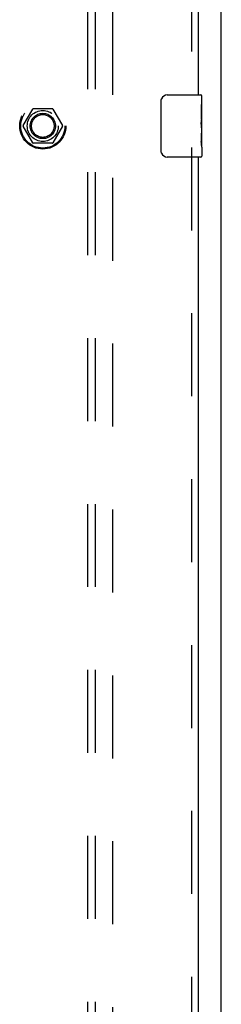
# Model space of a CAD drawing. Header units: inches. Extents: x 0 to 243, y 0 to 157.
# Tile 19 of 37: x 103.27 to 106.52, y 71.52 to 87.37. Entities that reach past the tile are written whole.
import ezdxf

# ---------------------------------------------------------------- set-up
doc = ezdxf.new("R2010")
doc.units = ezdxf.units.IN
doc.header["$LTSCALE"] = 13.357143
doc.header["$MEASUREMENT"] = 0
doc.linetypes.add('HIDDEN', pattern=[0.2, 0.1, -0.1])
doc.layers.get('0').update_dxf_attribs({"linetype": 'CONTINUOUS'})
for name, color, linetype in [('DEFAULT_2', 8, 'HIDDEN'), ('RIGHTHAND_DOOR_ASSEMBLY', 7, 'CONTINUOUS'), ('SUBPANEL', 7, 'CONTINUOUS')]:
    doc.layers.add(name, color=color, linetype=linetype)

msp = doc.modelspace()

# ---------------------------------------------------------------- linework, layer by layer
at = {"color": 3, "linetype": 'Continuous'}
msp.add_line((106.518, 55.765), (106.518, 115.557), dxfattribs=at)
at = {"layer": 'DEFAULT_2', "color": 8, "linetype": 'HIDDEN'}
for p, q in [((104.768, 114.213), (104.768, 57.109)), ((103.798, 85.939), (103.489, 85.939)), ((103.326, 85.666), (103.48, 85.934)), ((103.806, 85.934), (103.961, 85.666)), ((103.48, 85.389), (103.326, 85.656)), ((103.961, 85.656), (103.806, 85.389)), ((103.798, 85.384), (103.489, 85.384))]:
    msp.add_line(p, q, dxfattribs=at)
for radius in [0.372, 0.356, 0.204, 0.183]:
    msp.add_circle((103.643, 85.661), radius, dxfattribs=at)
for centre, start, end in [((103.489, 85.929), 90.0113, 149.988), ((103.798, 85.929), 30.0108, 89.9876), ((103.334, 85.661), 150.0117, 209.9873), ((103.952, 85.661), 330.0117, 29.9873), ((103.489, 85.394), 210.0108, 269.9876), ((103.798, 85.394), 270.0113, 329.988)]:
    msp.add_arc(centre, 0.01, start, end, dxfattribs=at)
at = {"layer": 'RIGHTHAND_DOOR_ASSEMBLY', "color": 8, "linetype": 'HIDDEN'}
for p, q in [((106.039, 109.566), (106.039, 86.006)), ((106.039, 85.316), (106.039, 61.756))]:
    msp.add_line(p, q, dxfattribs=at)
at = {"layer": 'RIGHTHAND_DOOR_ASSEMBLY', "color": 3, "linetype": 'Continuous'}
for p, q in [((106.143, 109.411), (106.143, 86.161)), ((106.143, 85.161), (106.143, 61.911))]:
    msp.add_line(p, q, dxfattribs=at)
at = {"layer": 'RIGHTHAND_DOOR_ASSEMBLY', "color": 7, "linetype": 'Continuous'}
for p, q in [((105.648, 86.161), (106.188, 86.161)), ((106.203, 85.582), (106.203, 86.146)), ((105.548, 85.261), (105.548, 86.061)), ((106.203, 86.007), (106.196, 86.007)), ((106.196, 86.007), (106.196, 85.777)), ((106.203, 85.84), (106.196, 85.84)), ((106.203, 85.777), (106.196, 85.777)), ((106.203, 85.741), (106.197, 85.741)), ((106.203, 85.546), (106.196, 85.546)), ((106.196, 85.546), (106.196, 85.41)), ((106.202, 85.609), (106.203, 85.609)), ((106.203, 85.323), (106.203, 85.58)), ((106.197, 85.378), (106.203, 85.378)), ((106.203, 85.322), (106.203, 85.176)), ((106.188, 85.161), (105.648, 85.161))]:
    msp.add_line(p, q, dxfattribs=at)
for points in [[(105.548, 86.061), (105.548, 86.068), (105.549, 86.074), (105.55, 86.08), (105.551, 86.086), (105.553, 86.092), (105.555, 86.097)], [(106.202, 85.607), (106.199, 85.641), (106.198, 85.653), (106.197, 85.665), (106.197, 85.678), (106.196, 85.69), (106.196, 85.703), (106.196, 85.716), (106.197, 85.729), (106.197, 85.741), (106.198, 85.754), (106.199, 85.766)], [(106.203, 85.58), (106.203, 85.588), (106.202, 85.597), (106.202, 85.607)], [(106.198, 85.373), (106.197, 85.382), (106.197, 85.391), (106.196, 85.4), (106.196, 85.41)], [(106.2, 85.349), (106.199, 85.356), (106.199, 85.365), (106.198, 85.373)], [(106.203, 85.322), (106.203, 85.326), (106.203, 85.33), (106.202, 85.336), (106.2, 85.349)], [(105.555, 85.225), (105.553, 85.231), (105.551, 85.237), (105.55, 85.243), (105.549, 85.249), (105.548, 85.255), (105.548, 85.261)]]:
    msp.add_lwpolyline(points, dxfattribs=at)
for centre, radius, start, end in [((105.648, 86.061), 0.1, 90, 158.7946), ((106.188, 86.146), 0.015, 0, 90), ((105.648, 85.261), 0.1, 201.1999, 270), ((106.188, 85.176), 0.015, 270, 360)]:
    msp.add_arc(centre, radius, start, end, dxfattribs=at)
msp.add_ellipse((105.94, 85.745), major_axis=(0.263, 0), ratio=0.432808, start_param=0, end_param=0.179988, dxfattribs=at)
at = {"layer": 'SUBPANEL', "color": 8, "linetype": 'HIDDEN'}
for p, q in [((104.362, 111.63), (104.362, 59.692)), ((104.487, 111.63), (104.487, 59.692))]:
    msp.add_line(p, q, dxfattribs=at)
msp.add_circle((103.643, 85.661), 0.25, dxfattribs=at)

doc.saveas('drawing.dxf')
